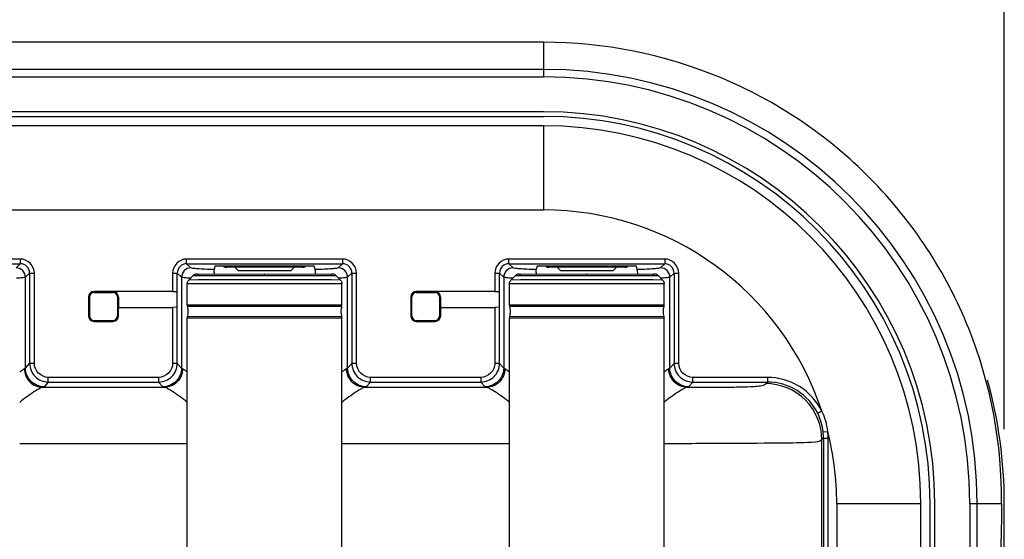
# Model space of a CAD drawing. Header units: inches. Extents: x 0 to 17, y 0 to 11.
# Tile 44 of 104: x 4.645 to 5.475, y 7.746 to 8.184. Entities that reach past the tile are written whole.
import ezdxf

# ---------------------------------------------------------------- set-up
doc = ezdxf.new("R2010")
doc.units = ezdxf.units.IN
doc.header["$LTSCALE"] = 0.935
doc.header["$MEASUREMENT"] = 0
doc.layers.get('0').update_dxf_attribs({"linetype": 'CONTINUOUS'})
for name, color, linetype in [('1', 7, 'CONTINUOUS'), ('2', 7, 'CONTINUOUS'), ('3', 7, 'CONTINUOUS')]:
    doc.layers.add(name, color=color, linetype=linetype)
doc.styles.get("Standard").update_dxf_attribs({"font": 'txt', "width": 0.8})
doc.dimstyles.new('DIMSTYLE_1', dxfattribs={"dimtxt": 0.15625, "dimasz": 0.1875, "dimexe": 0.125, "dimexo": 0.0625, "dimgap": 0.039062, "dimtad": 0, "dimtih": 1, "dimtoh": 1, "dimdec": 1, "dimlfac": 5, "dimzin": 4, "dimdsep": 46, "dimtxsty": 'Standard', "dimblk": '_FILLED', "dimblk1": '_FILLED', "dimblk2": '_FILLED', "dimcen": 0.09, "dimazin": 1, "dimtfac": 1, "dimtofl": 0, "dimtmove": 0, "dimatfit": 3, "dimldrblk": '_FILLED', "dimfxl": 1, "dimtolj": 1, "dimtzin": 4, "dimarcsym": 0})

# ---------------------------------------------------------------- blocks, each defined once
blk = doc.blocks.new('_FILLED')
at = {"color": 0, "linetype": 'ByBlock'}
blk.add_solid([(0, 0), (-1, 0.1667), (-1, -0.1667)], dxfattribs=at)
blk = doc.blocks.new('*D1')
at = {"color": 7, "linetype": 'Continuous', "transparency": 16777216}
for p, q in [((2.09978, 7.83918), (2.09978, 8.77144)), ((5.47529, 7.83918), (5.47529, 8.77144)), ((2.09978, 8.64644), (3.78754, 8.64644)), ((5.47529, 8.64644), (3.78754, 8.64644))]:
    blk.add_line(p, q, dxfattribs=at)
at = {"color": 7, "linetype": 'Continuous', "transparency": 16777216, "xscale": 0.1875, "yscale": 0.1875, "zscale": 0.1875}
for p, rotation in [((2.09978, 8.64644), 179.9999999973), ((5.47529, 8.64644), 359.9999999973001)]:
    blk.add_blockref('_FILLED', p, dxfattribs=dict(at, rotation=rotation))
at = {"color": 7, "linetype": 'Continuous', "transparency": 16777216, "insert": (3.80699, 8.84175), "char_height": 0.15625, "width": 0.625, "attachment_point": 2, "line_spacing_factor": 0.9}
blk.add_mtext('428.7', dxfattribs=at)

msp = doc.modelspace()

# ---------------------------------------------------------------- linework, layer by layer
at = {"color": 7, "linetype": 'Continuous'}
for p, q in [((4.88361, 7.97559), (4.81961, 7.97559)), ((4.82961, 7.9726), (4.82661, 7.97559)), ((4.87362, 7.9726), (4.82961, 7.9726)), ((4.87362, 7.9726), (4.87661, 7.97559)), ((5.15527, 7.97559), (5.09127, 7.97559)), ((5.10126, 7.9726), (5.09827, 7.97559)), ((5.14527, 7.9726), (5.10126, 7.9726)), ((5.14527, 7.9726), (5.14827, 7.97559))]:
    msp.add_line(p, q, dxfattribs=at)
for centre, start, end in [((4.81961, 7.98159), 244.22243, 270), ((4.88361, 7.98159), 270, 295.77757), ((5.09127, 7.98159), 244.22243, 270), ((5.15527, 7.98159), 270, 295.77757)]:
    msp.add_arc(centre, 0.006, start, end, dxfattribs=at)
at = {"layer": '1', "color": 7, "linetype": 'Continuous'}
for p, q in [((4.79496, 7.96986), (4.79614, 7.96987)), ((4.79614, 7.96987), (4.85161, 7.96995)), ((4.85161, 7.96995), (4.90709, 7.96987)), ((4.85161, 7.96879), (4.85161, 7.96994)), ((4.90709, 7.96987), (4.90826, 7.96986)), ((5.06662, 7.96986), (5.06779, 7.96987)), ((5.06779, 7.96987), (5.12327, 7.96995)), ((5.12327, 7.96995), (5.17874, 7.96987)), ((5.12327, 7.96879), (5.12327, 7.96994)), ((5.17874, 7.96987), (5.17991, 7.96986)), ((4.78646, 7.96192), (4.85161, 7.96203)), ((4.78646, 7.94369), (4.78646, 7.96192)), ((4.79152, 7.96869), (4.78767, 7.96484)), ((4.79562, 7.96489), (4.78767, 7.96483)), ((4.78767, 7.96484), (4.78767, 7.96484)), ((4.79153, 7.96869), (4.79547, 7.96873)), ((4.79547, 7.96873), (4.85161, 7.96879)), ((4.79624, 7.9649), (4.79562, 7.96489)), ((4.81931, 7.96494), (4.79624, 7.9649)), ((4.81933, 7.96494), (4.79624, 7.9649)), ((4.81964, 7.96494), (4.81931, 7.96494)), ((4.85161, 7.96495), (4.81964, 7.96494)), ((4.85161, 7.96879), (4.90776, 7.96873)), ((4.88358, 7.96494), (4.85161, 7.96495)), ((4.85161, 7.96203), (4.91677, 7.96192)), ((4.88391, 7.96494), (4.88358, 7.96494)), ((4.90699, 7.9649), (4.8839, 7.96494)), ((4.90699, 7.9649), (4.88391, 7.96494)), ((4.90761, 7.96489), (4.90699, 7.9649)), ((4.91556, 7.96483), (4.90761, 7.96489)), ((4.90776, 7.96873), (4.9117, 7.96869)), ((4.9117, 7.96869), (4.91556, 7.96484)), ((4.91556, 7.96484), (4.91555, 7.96484)), ((4.91677, 7.94369), (4.91677, 7.96192)), ((5.05811, 7.96192), (5.12327, 7.96203)), ((5.05811, 7.94369), (5.05811, 7.96192)), ((5.06318, 7.96869), (5.05932, 7.96484)), ((5.06727, 7.96489), (5.05932, 7.96483)), ((5.05933, 7.96484), (5.05932, 7.96484)), ((5.06318, 7.96869), (5.06712, 7.96873)), ((5.06712, 7.96873), (5.12327, 7.96879)), ((5.06789, 7.9649), (5.06727, 7.96489)), ((5.09097, 7.96494), (5.06789, 7.9649)), ((5.09098, 7.96494), (5.06789, 7.9649)), ((5.0913, 7.96494), (5.09097, 7.96494)), ((5.12327, 7.96495), (5.0913, 7.96494)), ((5.12327, 7.96879), (5.17941, 7.96873)), ((5.15524, 7.96494), (5.12327, 7.96495)), ((5.12327, 7.96203), (5.18842, 7.96192)), ((5.15557, 7.96494), (5.15524, 7.96494)), ((5.17864, 7.9649), (5.15555, 7.96494)), ((5.17864, 7.9649), (5.15557, 7.96494)), ((5.17926, 7.96489), (5.17864, 7.9649)), ((5.18721, 7.96483), (5.17926, 7.96489)), ((5.17941, 7.96873), (5.18335, 7.96869)), ((5.18336, 7.96869), (5.18721, 7.96484)), ((5.18721, 7.96484), (5.18721, 7.96484)), ((5.18842, 7.94369), (5.18842, 7.96192)), ((4.70752, 7.95486), (4.70791, 7.95447)), ((4.70791, 7.95447), (4.72366, 7.95447)), ((4.72366, 7.95447), (4.72405, 7.95486)), ((4.97917, 7.95486), (4.97957, 7.95447)), ((4.97957, 7.95447), (4.99531, 7.95447)), ((4.99531, 7.95447), (4.99571, 7.95486)), ((4.70398, 7.95053), (4.70358, 7.95092)), ((4.70398, 7.95053), (4.70398, 7.93478)), ((4.72799, 7.95092), (4.7276, 7.95053)), ((4.7276, 7.95053), (4.7276, 7.93478)), ((4.97563, 7.95053), (4.97524, 7.95092)), ((4.97563, 7.93478), (4.97563, 7.95053)), ((4.99964, 7.95092), (4.99925, 7.95053)), ((4.99925, 7.93478), (4.99925, 7.95053)), ((4.85161, 7.9438), (4.78646, 7.94369)), ((4.85161, 7.94261), (4.78663, 7.9425)), ((4.91677, 7.94369), (4.85161, 7.9438)), ((4.91659, 7.9425), (4.85161, 7.94261)), ((5.12327, 7.9438), (5.05811, 7.94369)), ((5.12327, 7.94261), (5.05829, 7.9425)), ((5.18842, 7.94369), (5.12327, 7.9438)), ((5.18825, 7.9425), (5.12327, 7.94261)), ((4.70358, 7.93439), (4.70398, 7.93478)), ((4.70791, 7.93085), (4.70752, 7.93045)), ((4.70791, 7.93085), (4.72366, 7.93085)), ((4.72406, 7.93045), (4.72366, 7.93085)), ((4.7276, 7.93478), (4.72799, 7.93439)), ((4.78646, 7.93301), (4.85161, 7.93312)), ((4.78646, 7.45694), (4.78646, 7.93301)), ((4.78663, 7.9342), (4.85161, 7.93431)), ((4.85161, 7.93431), (4.91659, 7.9342)), ((4.85161, 7.93312), (4.91677, 7.93301)), ((4.91677, 7.45974), (4.91677, 7.93301)), ((4.97523, 7.93439), (4.97563, 7.93478)), ((4.97957, 7.93085), (4.97917, 7.93045)), ((4.97957, 7.93085), (4.99531, 7.93085)), ((4.99571, 7.93045), (4.99531, 7.93085)), ((4.99925, 7.93478), (4.99965, 7.93439)), ((5.05811, 7.93301), (5.12327, 7.93312)), ((5.05811, 7.45694), (5.05811, 7.93301)), ((5.05829, 7.9342), (5.12327, 7.93431)), ((5.12327, 7.93431), (5.18825, 7.9342)), ((5.12327, 7.93312), (5.18842, 7.93301)), ((5.18842, 7.45474), (5.18842, 7.93301))]:
    msp.add_line(p, q, dxfattribs=at)
for points in [[(4.85161, 7.96495), (4.84051, 7.96494), (4.82974, 7.96494), (4.81964, 7.96494)], [(4.88358, 7.96494), (4.87349, 7.96494), (4.86272, 7.96494), (4.85161, 7.96495)], [(5.12327, 7.96495), (5.11216, 7.96494), (5.10139, 7.96494), (5.0913, 7.96494)], [(5.15524, 7.96494), (5.14514, 7.96494), (5.13437, 7.96494), (5.12327, 7.96495)]]:
    msp.add_lwpolyline(points, dxfattribs=at)
for centre, radius, start, end in [((4.79061, 7.9437), 0.00416, 180.0447, 196.73008), ((4.7728, 7.93834), 0.01445, 0.04469, 16.73007), ((4.7728, 7.93836), 0.01445, 343.26993, 359.95531), ((4.93043, 7.93834), 0.01445, 163.26993, 179.95531), ((4.93043, 7.93836), 0.01445, 180.04469, 196.73007), ((4.91261, 7.9437), 0.00416, 343.26992, 359.9553), ((5.06227, 7.9437), 0.00416, 180.0447, 196.73008), ((5.04445, 7.93834), 0.01445, 0.04469, 16.73007), ((5.04445, 7.93836), 0.01445, 343.26993, 359.95531), ((5.20208, 7.93834), 0.01445, 163.26993, 179.95531), ((5.20208, 7.93836), 0.01445, 180.04469, 196.73007), ((5.18427, 7.9437), 0.00416, 343.26992, 359.9553), ((4.79061, 7.93301), 0.00416, 163.26992, 179.9553), ((4.91261, 7.93301), 0.00416, 0.0447, 16.73008), ((5.06227, 7.93301), 0.00416, 163.26992, 179.9553), ((5.18427, 7.93301), 0.00416, 0.0447, 16.73008)]:
    msp.add_arc(centre, radius, start, end, dxfattribs=at)
for centre, major_axis, start_param, end_param in [((4.70791, 7.95053), (-0.00278, 0.00278), -0.785246, 0.785246), ((4.72366, 7.95053), (0.00278, 0.00278), -0.785246, 0.785246), ((4.97957, 7.95053), (0.00278, -0.00278), 2.356347, 3.926839), ((4.99531, 7.95053), (0.00278, 0.00278), -0.785246, 0.785246), ((4.70791, 7.93478), (0.00278, 0.00278), 2.356347, 3.926839), ((4.72366, 7.93478), (-0.00278, 0.00278), -3.926839, -2.356347), ((4.97957, 7.93478), (0.00278, 0.00278), -3.926839, -2.356347), ((4.99531, 7.93478), (0.00278, -0.00278), -0.785246, 0.785246)]:
    msp.add_ellipse(centre, major_axis=major_axis, ratio=0.999695, start_param=start_param, end_param=end_param, dxfattribs=at)
for points, knots in [([(4.79496, 7.96986), (4.79475, 7.96986), (4.79437, 7.96986), (4.79314, 7.96978), (4.79213, 7.96929), (4.79153, 7.96868)], [0, 0, 0, 0, 0.169746, 0.31087, 1, 1, 1, 1]), ([(4.91169, 7.96868), (4.9111, 7.96929), (4.91008, 7.96978), (4.90885, 7.96986), (4.90847, 7.96986), (4.90826, 7.96986)], [0, 0, 0, 0, 0.688426, 0.829297, 1, 1, 1, 1]), ([(5.06661, 7.96986), (5.06641, 7.96986), (5.06602, 7.96986), (5.0648, 7.96978), (5.06378, 7.96929), (5.06319, 7.96868)], [0, 0, 0, 0, 0.169746, 0.31087, 1, 1, 1, 1]), ([(5.18335, 7.96868), (5.18275, 7.96929), (5.18174, 7.96978), (5.18051, 7.96986), (5.18012, 7.96986), (5.17991, 7.96986)], [0, 0, 0, 0, 0.688426, 0.829297, 1, 1, 1, 1]), ([(4.79152, 7.96869), (4.79152, 7.96869), (4.79152, 7.96869), (4.79152, 7.96869), (4.79153, 7.96869)], [0, 0, 0, 0, 0.354859, 1, 1, 1, 1]), ([(4.9117, 7.96869), (4.9117, 7.96869), (4.9117, 7.96869), (4.9117, 7.96869), (4.9117, 7.96869)], [0, 0, 0, 0, 0.64614, 1, 1, 1, 1]), ([(5.06318, 7.96869), (5.06318, 7.96869), (5.06318, 7.96869), (5.06318, 7.96869), (5.06318, 7.96869)], [0, 0, 0, 0, 0.354859, 1, 1, 1, 1]), ([(5.18335, 7.96869), (5.18336, 7.96869), (5.18336, 7.96869), (5.18336, 7.96869), (5.18336, 7.96869)], [0, 0, 0, 0, 0.64614, 1, 1, 1, 1])]:
    msp.add_open_spline(points, degree=3, knots=knots, dxfattribs=at)
for points in [[(4.78646, 7.96192), (4.78646, 7.96297), (4.78692, 7.96409), (4.78767, 7.96484)], [(4.91556, 7.96484), (4.91631, 7.96409), (4.91677, 7.96297), (4.91677, 7.96192)], [(5.05811, 7.96192), (5.05811, 7.96297), (5.05857, 7.96409), (5.05932, 7.96484)], [(5.18721, 7.96484), (5.18796, 7.96409), (5.18842, 7.96297), (5.18842, 7.96192)]]:
    msp.add_open_spline(points, degree=3, dxfattribs=at)
at = {"layer": '2', "color": 7, "linetype": 'Continuous'}
for p, q in [((5.08675, 8.16523), (4.10212, 8.16523)), ((5.08675, 8.16523), (5.08675, 8.13606)), ((5.08675, 8.14235), (2.48832, 8.14235)), ((2.48832, 8.13606), (5.08675, 8.13606)), ((5.08675, 8.1066), (2.48832, 8.1066)), ((2.48832, 8.10267), (5.08675, 8.10267)), ((5.08676, 8.09479), (2.48832, 8.09479)), ((5.08675, 8.09479), (5.08675, 8.02393)), ((2.48832, 8.02393), (5.08675, 8.02393)), ((4.64567, 7.98254), (4.51424, 7.98254)), ((4.51424, 7.97861), (4.64567, 7.97861)), ((4.64213, 7.97507), (4.64567, 7.97861)), ((4.64567, 7.98254), (4.64567, 7.97861)), ((4.7859, 7.97861), (4.7859, 7.98254)), ((4.91733, 7.98254), (4.7859, 7.98254)), ((4.7859, 7.97861), (4.91733, 7.97861)), ((4.7859, 7.97861), (4.78944, 7.97507)), ((4.91379, 7.97507), (4.91733, 7.97861)), ((4.91733, 7.98254), (4.91733, 7.97861)), ((5.18898, 7.98254), (5.05755, 7.98254)), ((5.05755, 7.97861), (5.05755, 7.98254)), ((5.05755, 7.97861), (5.18898, 7.97861)), ((5.05755, 7.97861), (5.06109, 7.97507)), ((5.18544, 7.97507), (5.18898, 7.97861)), ((5.18898, 7.98254), (5.18898, 7.97861)), ((4.65354, 7.97074), (4.65, 7.9672)), ((4.65354, 7.97074), (4.65354, 7.89463)), ((4.65354, 7.97074), (4.65748, 7.97074)), ((4.65748, 7.89463), (4.65748, 7.97074)), ((4.77409, 7.97074), (4.77803, 7.97074)), ((4.77409, 7.97074), (4.77409, 7.9553)), ((4.77803, 7.89463), (4.77803, 7.97074)), ((4.78157, 7.9672), (4.77803, 7.97074)), ((4.80897, 7.97106), (4.80904, 7.9736)), ((4.80975, 7.97647), (4.80904, 7.9736)), ((4.81369, 7.9766), (4.80975, 7.97647)), ((4.88954, 7.9766), (4.81369, 7.9766)), ((4.89347, 7.97647), (4.88954, 7.9766)), ((4.89419, 7.9736), (4.89347, 7.97647)), ((4.89419, 7.9736), (4.89422, 7.97285)), ((4.89422, 7.97285), (4.89426, 7.97002)), ((4.9252, 7.97074), (4.92165, 7.9672)), ((4.9252, 7.97074), (4.92913, 7.97074)), ((4.9252, 7.97074), (4.9252, 7.89463)), ((4.92913, 7.89463), (4.92913, 7.97074)), ((5.04575, 7.97074), (5.04968, 7.97074)), ((5.04575, 7.97074), (5.04575, 7.9553)), ((5.04968, 7.89463), (5.04968, 7.97074)), ((5.05323, 7.9672), (5.04968, 7.97074)), ((5.08063, 7.97106), (5.08069, 7.9736)), ((5.08141, 7.97647), (5.08069, 7.9736)), ((5.08534, 7.9766), (5.08141, 7.97647)), ((5.16119, 7.9766), (5.08534, 7.9766)), ((5.16513, 7.97647), (5.16119, 7.9766)), ((5.16584, 7.9736), (5.16513, 7.97647)), ((5.16584, 7.9736), (5.16588, 7.97285)), ((5.16588, 7.97285), (5.16591, 7.97002)), ((5.19685, 7.97074), (5.19331, 7.9672)), ((5.19685, 7.97074), (5.20079, 7.97074)), ((5.19685, 7.97074), (5.19685, 7.89463)), ((5.20079, 7.89463), (5.20079, 7.97074)), ((4.65, 7.89061), (4.65, 7.9672)), ((4.78157, 7.9672), (4.78157, 7.89061)), ((4.92165, 7.89061), (4.92165, 7.9672)), ((5.05323, 7.9672), (5.05323, 7.89061)), ((5.19331, 7.89061), (5.19331, 7.9672)), ((4.77416, 7.9553), (4.70787, 7.9553)), ((4.70791, 7.95525), (4.70787, 7.9553)), ((4.77416, 7.9553), (4.7777, 7.95525)), ((4.7777, 7.95525), (4.7777, 7.94187)), ((5.04581, 7.9553), (4.97952, 7.9553)), ((4.97957, 7.95525), (4.97952, 7.9553)), ((5.04581, 7.9553), (5.04936, 7.95525)), ((5.04936, 7.95525), (5.04936, 7.94187)), ((4.70315, 7.95057), (4.70315, 7.93474)), ((4.70315, 7.95057), (4.70319, 7.95053)), ((4.72838, 7.95053), (4.72838, 7.94187)), ((4.9748, 7.95057), (4.9748, 7.93474)), ((4.9748, 7.95057), (4.97484, 7.95053)), ((5.00004, 7.95053), (5.00004, 7.94187)), ((4.72838, 7.94187), (4.72843, 7.94183)), ((4.72843, 7.93474), (4.72843, 7.94183)), ((4.72843, 7.94183), (4.77409, 7.94183)), ((4.77772, 7.94187), (4.77409, 7.94183)), ((4.77409, 7.94183), (4.77409, 7.89463)), ((5.00004, 7.94187), (5.00008, 7.94183)), ((5.00008, 7.94183), (5.04575, 7.94183)), ((5.00008, 7.93474), (5.00008, 7.94183)), ((5.04937, 7.94187), (5.04575, 7.94183)), ((5.04575, 7.94183), (5.04575, 7.89463)), ((4.70319, 7.93478), (4.70315, 7.93474)), ((4.70787, 7.93002), (4.70791, 7.93006)), ((4.70787, 7.93002), (4.7237, 7.93002)), ((4.72366, 7.93006), (4.7237, 7.93002)), ((4.72843, 7.93474), (4.72838, 7.93478)), ((4.97484, 7.93478), (4.9748, 7.93474)), ((4.97952, 7.93002), (4.97957, 7.93006)), ((4.97952, 7.93002), (4.99536, 7.93002)), ((4.99531, 7.93006), (4.99536, 7.93002)), ((5.00008, 7.93474), (5.00004, 7.93478)), ((4.64905, 7.89016), (4.65, 7.89061)), ((4.65, 7.89061), (4.65354, 7.89463)), ((4.65748, 7.89463), (4.65354, 7.89463)), ((4.77803, 7.89463), (4.77409, 7.89463)), ((4.77803, 7.89463), (4.78157, 7.89061)), ((4.78157, 7.89061), (4.78252, 7.89016)), ((4.92071, 7.89016), (4.92165, 7.89061)), ((4.92165, 7.89061), (4.9252, 7.89463)), ((4.92913, 7.89463), (4.9252, 7.89463)), ((5.04968, 7.89463), (5.04575, 7.89463)), ((5.04968, 7.89463), (5.05323, 7.89061)), ((5.05323, 7.89061), (5.05417, 7.89016)), ((5.19243, 7.89018), (5.19331, 7.89061)), ((5.19331, 7.89061), (5.19685, 7.89463)), ((5.20079, 7.89463), (5.19685, 7.89463)), ((4.66928, 7.87889), (4.66574, 7.87487)), ((4.66928, 7.87889), (4.66928, 7.88283)), ((4.76229, 7.88283), (4.66928, 7.88283)), ((4.66928, 7.87889), (4.76229, 7.87889)), ((4.76229, 7.88283), (4.76229, 7.87889)), ((4.76583, 7.87487), (4.76229, 7.87889)), ((4.94093, 7.87889), (4.93739, 7.87487)), ((5.03395, 7.88283), (4.94093, 7.88283)), ((4.94093, 7.87889), (4.94093, 7.88283)), ((4.94093, 7.87889), (5.03395, 7.87889)), ((5.03395, 7.88283), (5.03395, 7.87889)), ((5.03749, 7.87487), (5.03395, 7.87889)), ((5.21259, 7.87889), (5.20905, 7.87487)), ((5.27561, 7.88283), (5.21259, 7.88283)), ((5.21259, 7.87889), (5.21259, 7.88283)), ((5.21259, 7.87889), (5.27561, 7.87889)), ((5.27429, 7.87757), (5.27561, 7.87889)), ((5.27561, 7.88283), (5.27561, 7.87889)), ((4.66574, 7.87487), (4.66457, 7.87442)), ((4.76701, 7.87442), (4.66457, 7.87442)), ((4.76701, 7.87442), (4.76583, 7.87487)), ((4.93739, 7.87487), (4.93622, 7.87442)), ((5.03866, 7.87442), (4.93622, 7.87442)), ((5.03866, 7.87442), (5.03749, 7.87487)), ((5.20905, 7.87487), (5.20796, 7.87444)), ((5.32151, 7.85425), (5.31798, 7.85251)), ((5.32253, 7.83689), (5.32644, 7.83732)), ((5.32282, 7.83169), (5.32149, 7.83036)), ((5.32149, 7.73088), (5.32149, 7.83036)), ((5.32282, 7.83169), (5.32675, 7.83169)), ((5.32282, 7.83169), (5.32282, 7.72955)), ((5.32675, 7.72955), (5.32675, 7.83169)), ((4.64512, 7.82722), (4.78646, 7.82722)), ((4.91677, 7.82722), (5.05811, 7.82722)), ((5.33399, 7.77668), (5.40486, 7.77668)), ((5.33399, 7.77668), (5.33399, 6.24125)), ((5.40486, 6.24124), (5.40486, 7.77669)), ((5.41273, 6.24125), (5.41273, 7.77668)), ((5.41667, 6.24125), (5.41667, 7.77668)), ((5.44612, 7.77668), (5.47294, 7.77668)), ((5.44612, 7.77668), (5.44612, 6.24125)), ((5.45241, 6.24125), (5.45241, 7.77668))]:
    msp.add_line(p, q, dxfattribs=at)
for centre, radius, start, end in [((5.08675, 7.77668), 0.36567, 0, 90), ((5.08675, 7.77668), 0.35938, 0, 90), ((5.08675, 7.77668), 0.32992, 0, 90), ((5.08675, 7.77668), 0.32598, 0, 90), ((5.08675, 7.77668), 0.31811, 0.00221, 89.99764), ((5.08675, 7.77668), 0.24724, 18.28476, 90.00057), ((5.16431, 7.96748), 0.35535, 179.42342, 179.60678), ((5.43596, 7.96748), 0.35535, 179.42342, 179.60678), ((5.27433, 7.83133), 0.05245, 6.56203, 25.9156), ((5.27526, 7.8316), 0.04756, 6.38615, 26.0786), ((5.27551, 7.83169), 0.04731, 359.9946, 6.31385), ((5.08675, 7.77668), 0.24724, 0, 14.19719), ((5.27551, 7.83169), 0.05125, 0.00212, 6.31393)]:
    msp.add_arc(centre, radius, start, end, dxfattribs=at)
for centre, major_axis, start_param, end_param in [((4.70787, 7.95057), (-0.00334, 0.00334), -0.785246, 0.785246), ((4.72366, 7.95053), (-0.00334, -0.00334), 2.356347, 3.926839), ((4.97953, 7.95057), (-0.00334, 0.00334), -0.785246, 0.785246), ((4.99531, 7.95053), (-0.00334, -0.00334), 2.356347, 3.926839), ((4.70787, 7.93474), (0.00334, 0.00334), 2.356347, 3.926839), ((4.7237, 7.93474), (0.00334, -0.00334), -0.785246, 0.785246), ((4.97953, 7.93474), (0.00334, 0.00334), 2.356347, 3.926839), ((4.99535, 7.93474), (0.00334, -0.00334), -0.785246, 0.785246)]:
    msp.add_ellipse(centre, major_axis=major_axis, ratio=0.999695, start_param=start_param, end_param=end_param, dxfattribs=at)
for points, knots in [([(5.47294, 7.77668), (5.47348, 7.82661), (5.45451, 7.9283), (5.36935, 8.05787), (5.24004, 8.14482), (5.13748, 8.16523), (5.08675, 8.16523)], [0, 0, 0, 0, 0.247378, 0.497347, 0.748637, 1, 1, 1, 1]), ([(4.65748, 7.97074), (4.65746, 7.97374), (4.65479, 7.97986), (4.64867, 7.98251), (4.64567, 7.98254)], [0, 0, 0, 0, 0.499959, 1, 1, 1, 1]), ([(4.7859, 7.98254), (4.7829, 7.98253), (4.77678, 7.97985), (4.77413, 7.97374), (4.77409, 7.97074)], [0, 0, 0, 0, 0.499959, 1, 1, 1, 1]), ([(4.92913, 7.97074), (4.92912, 7.97374), (4.92644, 7.97986), (4.92032, 7.98251), (4.91733, 7.98254)], [0, 0, 0, 0, 0.499959, 1, 1, 1, 1]), ([(5.05755, 7.98254), (5.05456, 7.98253), (5.04843, 7.97985), (5.04578, 7.97374), (5.04575, 7.97074)], [0, 0, 0, 0, 0.499959, 1, 1, 1, 1]), ([(5.20079, 7.97074), (5.20077, 7.97374), (5.19809, 7.97986), (5.19198, 7.98251), (5.18898, 7.98254)], [0, 0, 0, 0, 0.499959, 1, 1, 1, 1]), ([(4.80904, 7.9736), (4.80639, 7.97369), (4.80174, 7.97389), (4.79569, 7.97412), (4.79193, 7.97465), (4.78989, 7.97472), (4.78944, 7.97507)], [0, 0, 0, 0, 0.403443, 0.712201, 0.912721, 1, 1, 1, 1]), ([(4.91379, 7.97507), (4.91333, 7.97472), (4.91129, 7.97465), (4.90753, 7.97412), (4.90148, 7.97389), (4.89684, 7.97369), (4.89419, 7.9736)], [0, 0, 0, 0, 0.087272, 0.287799, 0.596562, 1, 1, 1, 1]), ([(5.08069, 7.9736), (5.07804, 7.97369), (5.0734, 7.97389), (5.06735, 7.97412), (5.06359, 7.97465), (5.06155, 7.97472), (5.06109, 7.97507)], [0, 0, 0, 0, 0.403443, 0.712201, 0.912721, 1, 1, 1, 1]), ([(5.18544, 7.97507), (5.18499, 7.97472), (5.18295, 7.97465), (5.17919, 7.97412), (5.17314, 7.97389), (5.16849, 7.97369), (5.16584, 7.9736)], [0, 0, 0, 0, 0.087272, 0.287799, 0.596562, 1, 1, 1, 1]), ([(4.65, 7.9672), (4.64982, 7.96704), (4.64902, 7.96693), (4.64656, 7.96653), (4.64421, 7.96642), (4.64242, 7.96632)], [0, 0, 0, 0, 0.094956, 0.295526, 1, 1, 1, 1]), ([(4.78916, 7.96632), (4.78736, 7.96642), (4.78501, 7.96653), (4.78256, 7.96693), (4.78175, 7.96704), (4.78157, 7.9672)], [0, 0, 0, 0, 0.704474, 0.905044, 1, 1, 1, 1]), ([(4.92165, 7.9672), (4.92147, 7.96704), (4.92067, 7.96693), (4.91822, 7.96653), (4.91586, 7.96642), (4.91407, 7.96632)], [0, 0, 0, 0, 0.094956, 0.295526, 1, 1, 1, 1]), ([(5.06081, 7.96632), (5.05902, 7.96642), (5.05666, 7.96653), (5.05421, 7.96693), (5.05341, 7.96704), (5.05323, 7.9672)], [0, 0, 0, 0, 0.704474, 0.905044, 1, 1, 1, 1]), ([(5.19331, 7.9672), (5.19313, 7.96704), (5.19232, 7.96693), (5.18987, 7.96653), (5.18752, 7.96642), (5.18572, 7.96632)], [0, 0, 0, 0, 0.094956, 0.295526, 1, 1, 1, 1]), ([(4.64521, 7.88722), (4.64593, 7.88793), (4.64712, 7.889), (4.64846, 7.89), (4.64905, 7.89016)], [0, 0, 0, 0, 0.622796, 1, 1, 1, 1]), ([(4.64905, 7.89016), (4.64908, 7.88616), (4.65237, 7.87789), (4.66061, 7.87445), (4.66457, 7.87442)], [0, 0, 0, 0, 0.502478, 1, 1, 1, 1]), ([(4.66574, 7.87487), (4.66173, 7.87488), (4.65337, 7.87824), (4.65001, 7.88659), (4.65, 7.89061)], [0, 0, 0, 0, 0.500031, 1, 1, 1, 1]), ([(4.65354, 7.89463), (4.65355, 7.89062), (4.6569, 7.88225), (4.66527, 7.8789), (4.66928, 7.87889)], [0, 0, 0, 0, 0.499997, 1, 1, 1, 1]), ([(4.66928, 7.88283), (4.66629, 7.88284), (4.66016, 7.88552), (4.65752, 7.89164), (4.65748, 7.89463)], [0, 0, 0, 0, 0.499887, 1, 1, 1, 1]), ([(4.77409, 7.89463), (4.77407, 7.89164), (4.77141, 7.88551), (4.76529, 7.88286), (4.76229, 7.88283)], [0, 0, 0, 0, 0.50003, 1, 1, 1, 1]), ([(4.76229, 7.87889), (4.76631, 7.8789), (4.77467, 7.88225), (4.77803, 7.89062), (4.77803, 7.89463)], [0, 0, 0, 0, 0.500012, 1, 1, 1, 1]), ([(4.78157, 7.89061), (4.78157, 7.88659), (4.7782, 7.87824), (4.76985, 7.87488), (4.76583, 7.87487)], [0, 0, 0, 0, 0.499969, 1, 1, 1, 1]), ([(4.78252, 7.89016), (4.78249, 7.88616), (4.77921, 7.87789), (4.77097, 7.87445), (4.76701, 7.87442)], [0, 0, 0, 0, 0.502478, 1, 1, 1, 1]), ([(4.78252, 7.89016), (4.78311, 7.89), (4.78445, 7.889), (4.78563, 7.88793), (4.78635, 7.88723)], [0, 0, 0, 0, 0.377279, 1, 1, 1, 1]), ([(4.91687, 7.88722), (4.91759, 7.88793), (4.91877, 7.889), (4.92012, 7.89), (4.92071, 7.89016)], [0, 0, 0, 0, 0.622797, 1, 1, 1, 1]), ([(4.93622, 7.87442), (4.93226, 7.87445), (4.92402, 7.87789), (4.92073, 7.88616), (4.92071, 7.89016)], [0, 0, 0, 0, 0.497522, 1, 1, 1, 1]), ([(4.93739, 7.87487), (4.93338, 7.87491), (4.92503, 7.87822), (4.92166, 7.88659), (4.92165, 7.89061)], [0, 0, 0, 0, 0.50001, 1, 1, 1, 1]), ([(4.9252, 7.89463), (4.9252, 7.89062), (4.92856, 7.88225), (4.93692, 7.8789), (4.94093, 7.87889)], [0, 0, 0, 0, 0.499997, 1, 1, 1, 1]), ([(4.94093, 7.88283), (4.93794, 7.88284), (4.93181, 7.88552), (4.92917, 7.89164), (4.92913, 7.89463)], [0, 0, 0, 0, 0.499887, 1, 1, 1, 1]), ([(5.04575, 7.89463), (5.04573, 7.89164), (5.04306, 7.88551), (5.03694, 7.88286), (5.03395, 7.88283)], [0, 0, 0, 0, 0.50003, 1, 1, 1, 1]), ([(5.03395, 7.87889), (5.03796, 7.8789), (5.04632, 7.88225), (5.04968, 7.89062), (5.04968, 7.89463)], [0, 0, 0, 0, 0.500012, 1, 1, 1, 1]), ([(5.05323, 7.89061), (5.05322, 7.88659), (5.04985, 7.87822), (5.0415, 7.87491), (5.03749, 7.87487)], [0, 0, 0, 0, 0.49999, 1, 1, 1, 1]), ([(5.05417, 7.89016), (5.05415, 7.88616), (5.05086, 7.87789), (5.04262, 7.87445), (5.03866, 7.87442)], [0, 0, 0, 0, 0.502478, 1, 1, 1, 1]), ([(5.05417, 7.89016), (5.05442, 7.89009), (5.05588, 7.88933), (5.05704, 7.88817), (5.05802, 7.88721)], [0, 0, 0, 0, 0.15972, 1, 1, 1, 1]), ([(5.18851, 7.88714), (5.18925, 7.88787), (5.19046, 7.88897), (5.19183, 7.89001), (5.19243, 7.89018)], [0, 0, 0, 0, 0.625312, 1, 1, 1, 1]), ([(5.20796, 7.87444), (5.20399, 7.87447), (5.19575, 7.87791), (5.19245, 7.88618), (5.19243, 7.89018)], [0, 0, 0, 0, 0.4977, 1, 1, 1, 1]), ([(5.20905, 7.87487), (5.20503, 7.87491), (5.19668, 7.87822), (5.19331, 7.88659), (5.19331, 7.89061)], [0, 0, 0, 0, 0.50001, 1, 1, 1, 1]), ([(5.19685, 7.89463), (5.19685, 7.89062), (5.20021, 7.88225), (5.20857, 7.8789), (5.21259, 7.87889)], [0, 0, 0, 0, 0.499997, 1, 1, 1, 1]), ([(5.21259, 7.88283), (5.20959, 7.88284), (5.20346, 7.88552), (5.20082, 7.89164), (5.20079, 7.89463)], [0, 0, 0, 0, 0.499887, 1, 1, 1, 1]), ([(5.32151, 7.85425), (5.31738, 7.86266), (5.30402, 7.87732), (5.28498, 7.8828), (5.27561, 7.88283)], [0, 0, 0, 0, 0.499949, 1, 1, 1, 1]), ([(5.31798, 7.85251), (5.31417, 7.86027), (5.30186, 7.87382), (5.28426, 7.8789), (5.27561, 7.87889)], [0, 0, 0, 0, 0.499894, 1, 1, 1, 1]), ([(4.66457, 7.87442), (4.66352, 7.87425), (4.66097, 7.87293), (4.6544, 7.86891), (4.64902, 7.86486), (4.64515, 7.86178)], [0, 0, 0, 0, 0.137282, 0.361756, 1, 1, 1, 1]), ([(4.78642, 7.86178), (4.78255, 7.86487), (4.77717, 7.86891), (4.77061, 7.87293), (4.76806, 7.87425), (4.76701, 7.87442)], [0, 0, 0, 0, 0.638248, 0.86272, 1, 1, 1, 1]), ([(4.93622, 7.87442), (4.93517, 7.87425), (4.93262, 7.87293), (4.92605, 7.86891), (4.92068, 7.86487), (4.91681, 7.86178)], [0, 0, 0, 0, 0.13728, 0.361751, 1, 1, 1, 1]), ([(5.05808, 7.86177), (5.05421, 7.86486), (5.04883, 7.8689), (5.04226, 7.87293), (5.03971, 7.87424), (5.03866, 7.87442)], [0, 0, 0, 0, 0.638426, 0.862267, 1, 1, 1, 1]), ([(5.20796, 7.87444), (5.20682, 7.87428), (5.20416, 7.8729), (5.19759, 7.86885), (5.19227, 7.86483), (5.18846, 7.86181)], [0, 0, 0, 0, 0.147346, 0.375526, 1, 1, 1, 1]), ([(5.20796, 7.87444), (5.21815, 7.87446), (5.23321, 7.87449), (5.25205, 7.87475), (5.26251, 7.87495), (5.26894, 7.87555), (5.27232, 7.87617), (5.27376, 7.87703), (5.27429, 7.87757)], [0, 0, 0, 0, 0.457929, 0.676333, 0.846338, 0.927402, 0.966167, 1, 1, 1, 1]), ([(5.18842, 7.82722), (5.20629, 7.82722), (5.24015, 7.82726), (5.28366, 7.82763), (5.30877, 7.82786), (5.32028, 7.82894), (5.32149, 7.83036)], [0, 0, 0, 0, 0.401748, 0.767515, 0.95795, 1, 1, 1, 1]), ([(5.47294, 7.77668), (5.47133, 7.64963), (5.46659, 7.13783), (5.46808, 6.62598), (5.47294, 6.24125)], [0, 0, 0, 0, 0.248252, 1, 1, 1, 1])]:
    msp.add_open_spline(points, degree=3, knots=knots, dxfattribs=at)
for points in [[(4.65354, 7.97074), (4.65355, 7.97275), (4.65183, 7.97689), (4.64768, 7.97861), (4.64567, 7.97861)], [(4.7859, 7.97861), (4.78389, 7.97861), (4.77975, 7.97689), (4.77803, 7.97275), (4.77803, 7.97074)], [(4.9252, 7.97074), (4.9252, 7.97275), (4.92348, 7.97689), (4.91933, 7.97861), (4.91733, 7.97861)], [(5.05755, 7.97861), (5.05555, 7.97861), (5.0514, 7.97689), (5.04968, 7.97275), (5.04968, 7.97074)], [(5.19685, 7.97074), (5.19685, 7.97275), (5.19513, 7.97689), (5.19099, 7.97861), (5.18898, 7.97861)], [(4.65, 7.9672), (4.65, 7.96921), (4.64832, 7.97338), (4.64414, 7.97506), (4.64213, 7.97507)], [(4.78944, 7.97507), (4.78743, 7.97506), (4.78326, 7.97338), (4.78157, 7.96921), (4.78157, 7.9672)], [(4.92165, 7.9672), (4.92165, 7.96921), (4.91997, 7.97338), (4.91579, 7.97506), (4.91379, 7.97507)], [(5.06109, 7.97507), (5.05909, 7.97506), (5.05491, 7.97338), (5.05323, 7.96921), (5.05323, 7.9672)], [(5.19331, 7.9672), (5.19331, 7.96921), (5.19162, 7.97338), (5.18745, 7.97506), (5.18544, 7.97507)], [(5.32149, 7.83036), (5.32147, 7.8424), (5.31138, 7.86746), (5.28632, 7.87755), (5.27429, 7.87757)]]:
    msp.add_open_spline(points, degree=3, dxfattribs=at)
at = {"layer": '3', "color": 7, "linetype": 'Continuous'}
msp.add_line((5.47529, 6.24124), (5.47529, 7.77668), dxfattribs=at)
msp.add_arc((5.08674, 7.77668), 0.38855, 0.00044, 15.50168, dxfattribs=at)

# ---------------------------------------------------------------- dimensions: what is measured, and where the dimension line sits
at = {"color": 7, "linetype": 'Continuous'}
dim = msp.add_linear_dim(base=(5.47529, 8.64644), p1=(2.09978, 7.77668), p2=(5.47529, 7.77668), angle=360, dimstyle='DIMSTYLE_1', override={"dimtad": 1, "dimtih": 0, "dimtoh": 0}, dxfattribs=at)
dim.commit()
dim.dimension.update_dxf_attribs({"geometry": '*D1', "text_midpoint": (3.80699, 8.64644), "dimtype": 160})

doc.saveas('drawing.dxf')
